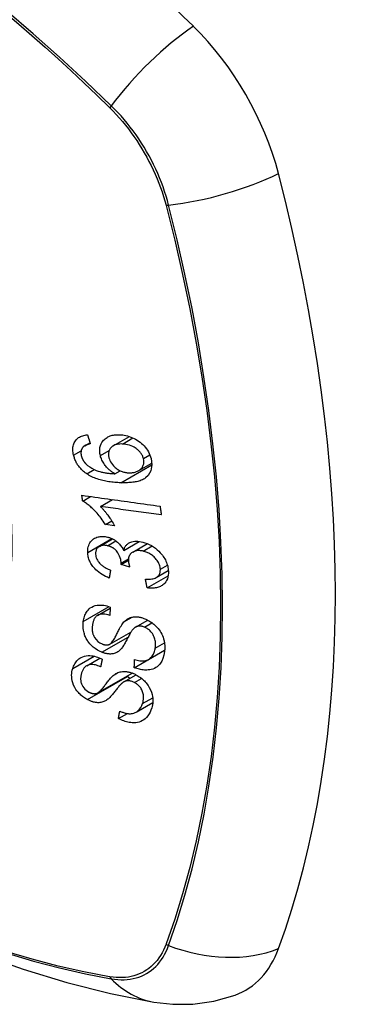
# Model space of a CAD drawing. Header units: inches. Extents: x 581 to 683, y 228 to 312.
# Tile 101 of 104: x 634.895 to 635.198, y 278.434 to 279.325. Entities that reach past the tile are written whole.
import ezdxf

# ---------------------------------------------------------------- set-up
doc = ezdxf.new("R2010")
doc.units = ezdxf.units.IN
doc.header["$MEASUREMENT"] = 0
doc.layers.add('Visible Edges(ANSI)', color=7, linetype='Continuous', lineweight=25)
doc.layers.add('Visible Tangent Edges(ANSI)', color=7, linetype='Continuous', lineweight=25)

msp = doc.modelspace()

# ---------------------------------------------------------------- linework, layer by layer
at = {"layer": 'Visible Edges(ANSI)'}
for p, q in [((634.97994, 278.93957), (634.99448, 278.94795)), ((634.95415, 278.93967), (634.95884, 278.94237)), ((635.00297, 278.91712), (635.01478, 278.92392)), ((634.98138, 278.91431), (634.98613, 278.91704)), ((634.95225, 278.88962), (634.95933, 278.89369)), ((634.96829, 278.88463), (634.97923, 278.89093)), ((634.97274, 278.86846), (634.97848, 278.87176)), ((634.98114, 278.86731), (634.97274, 278.86846)), ((634.96734, 278.84854), (634.97921, 278.85538)), ((634.9894, 278.84497), (635.00345, 278.85306)), ((634.99769, 278.8435), (635.01089, 278.8511)), ((634.98714, 278.83235), (634.99362, 278.83608)), ((634.99486, 278.82971), (634.98714, 278.83235)), ((635.01057, 278.81108), (635.02955, 278.822)), ((635.01884, 278.82043), (635.02971, 278.82669)), ((634.9657, 278.78614), (634.97714, 278.79273)), ((635, 278.77555), (635.01108, 278.78194)), ((634.9768, 278.76014), (634.9959, 278.77115)), ((634.99892, 278.73882), (635.02638, 278.75463)), ((635.01173, 278.74626), (635.0265, 278.75477)), ((635.02638, 278.75463), (635.02639, 278.7547)), ((635.02648, 278.75456), (635.02638, 278.75463)), ((634.9559, 278.74068), (634.9679, 278.74759)), ((634.96581, 278.71608), (634.99701, 278.73404)), ((634.98933, 278.72595), (635.00058, 278.73242)), ((635.00049, 278.69866), (635.01566, 278.7074)), ((634.98456, 278.69279), (634.99266, 278.69745))]:
    msp.add_line(p, q, dxfattribs=at)
at = {"layer": 'Visible Edges(ANSI)', "flags": 128}
for points in [[(634.94401, 278.93118), (634.94376, 278.93238), (634.94356, 278.93357), (634.94342, 278.93475), (634.94335, 278.93592), (634.94336, 278.93707), (634.94344, 278.9382), (634.94361, 278.9393), (634.94385, 278.94036), (634.94418, 278.94137), (634.94458, 278.94233), (634.94507, 278.94324), (634.94563, 278.9441), (634.94626, 278.94491), (634.94695, 278.94565), (634.94771, 278.94633), (634.94852, 278.94694), (634.9494, 278.94748), (634.95032, 278.94796), (634.95129, 278.94837), (634.95229, 278.94872), (634.95332, 278.949), (634.95439, 278.94923), (634.95547, 278.94941), (634.95658, 278.94954)], [(634.95658, 278.94954), (634.95669, 278.9492), (634.95679, 278.94886), (634.9569, 278.94852), (634.95701, 278.94818), (634.95712, 278.94784), (634.95722, 278.9475), (634.95733, 278.94715), (634.95744, 278.94681), (634.95754, 278.94647), (634.95765, 278.94613), (634.95776, 278.94579), (634.95787, 278.94545), (634.95797, 278.94511), (634.95808, 278.94477), (634.95819, 278.94443), (634.9583, 278.94409), (634.9584, 278.94375), (634.95851, 278.94341), (634.95862, 278.94307), (634.95873, 278.94273), (634.95884, 278.94239), (634.95894, 278.94205), (634.95905, 278.94171), (634.95916, 278.94137)], [(634.96822, 278.93073), (634.96785, 278.93263), (634.96766, 278.93451), (634.96768, 278.93634), (634.96791, 278.9381), (634.96835, 278.93976), (634.96897, 278.94129), (634.96969, 278.94261), (634.97046, 278.94371), (634.97119, 278.9446), (634.97189, 278.94533), (634.97263, 278.94599), (634.97342, 278.9466), (634.97425, 278.94716), (634.97513, 278.94765), (634.97605, 278.94809), (634.97702, 278.94848), (634.97801, 278.9488), (634.97904, 278.94907), (634.98008, 278.94928), (634.98115, 278.94944), (634.98224, 278.94955), (634.98335, 278.94961), (634.98447, 278.94963), (634.98561, 278.94961)], [(634.98561, 278.94961), (634.98703, 278.94952), (634.98847, 278.94937), (634.98991, 278.94914), (634.99135, 278.94884), (634.99281, 278.94847), (634.99427, 278.94802), (634.99574, 278.94749), (634.99721, 278.94689), (634.99868, 278.94621), (635.00012, 278.94546), (635.00153, 278.94464), (635.00288, 278.94375), (635.00419, 278.94279), (635.00545, 278.94176), (635.00666, 278.94065), (635.0078, 278.93947), (635.00889, 278.93822), (635.00991, 278.93689), (635.01085, 278.9355), (635.01171, 278.93404), (635.01246, 278.93255), (635.0131, 278.93104), (635.01364, 278.92952), (635.01408, 278.92799)], [(634.95266, 278.93853), (634.95244, 278.93828), (634.95224, 278.93801), (634.95204, 278.93774), (634.95186, 278.93745), (634.95169, 278.93716), (634.95153, 278.93686), (634.95138, 278.93656), (634.95125, 278.93624), (634.95113, 278.93592), (634.95102, 278.93559), (634.95093, 278.93526), (634.95085, 278.93492), (634.95079, 278.93457), (634.95074, 278.93422), (634.9507, 278.93386), (634.95068, 278.93349), (634.95068, 278.93312), (634.95068, 278.93274), (634.95071, 278.93236), (634.95074, 278.93198), (634.95079, 278.93159), (634.95086, 278.93121), (634.95093, 278.93082), (634.95102, 278.93043)], [(634.95916, 278.94137), (634.95886, 278.94131), (634.95856, 278.94124), (634.95826, 278.94118), (634.95796, 278.9411), (634.95766, 278.94103), (634.95736, 278.94094), (634.95706, 278.94086), (634.95676, 278.94077), (634.95647, 278.94068), (634.95618, 278.94058), (634.95589, 278.94047), (634.95561, 278.94036), (634.95533, 278.94025), (634.95505, 278.94013), (634.95479, 278.94001), (634.95453, 278.93987), (634.95427, 278.93974), (634.95402, 278.93959), (634.95377, 278.93944), (634.95353, 278.93928), (634.9533, 278.9391), (634.95307, 278.93892), (634.95286, 278.93873), (634.95266, 278.93853)], [(634.98816, 278.94117), (634.98698, 278.94119), (634.98582, 278.94115), (634.98469, 278.94104), (634.98358, 278.94087), (634.9825, 278.94062), (634.98148, 278.94029), (634.9805, 278.93987), (634.97959, 278.93936), (634.97878, 278.93878), (634.9781, 278.93817), (634.97756, 278.93757), (634.97712, 278.93698), (634.97676, 278.93643), (634.97646, 278.93584), (634.97619, 278.93523), (634.97598, 278.93459), (634.97582, 278.93392), (634.9757, 278.93323), (634.97564, 278.93253), (634.97563, 278.9318), (634.97566, 278.93106), (634.97575, 278.93032), (634.97587, 278.92956), (634.97604, 278.9288)], [(635.00724, 278.92802), (635.00704, 278.92871), (635.00681, 278.9294), (635.00654, 278.93007), (635.00624, 278.93074), (635.00589, 278.93141), (635.0055, 278.93206), (635.00507, 278.9327), (635.00461, 278.93333), (635.00412, 278.93393), (635.0036, 278.93451), (635.00305, 278.93507), (635.00249, 278.93561), (635.0019, 278.93612), (635.00129, 278.93662), (635.00066, 278.93709), (634.99986, 278.93765), (634.99883, 278.93829), (634.99757, 278.93896), (634.99608, 278.93961), (634.99449, 278.94016), (634.99289, 278.94058), (634.9913, 278.94088), (634.98972, 278.94107), (634.98816, 278.94117)], [(634.95593, 278.9142), (634.95519, 278.91472), (634.95446, 278.91526), (634.95375, 278.91582), (634.95305, 278.9164), (634.95237, 278.917), (634.9517, 278.91763), (634.95106, 278.91827), (634.95044, 278.91893), (634.94984, 278.91961), (634.94927, 278.9203), (634.94872, 278.92101), (634.9482, 278.92173), (634.9477, 278.92247), (634.94722, 278.92323), (634.94678, 278.924), (634.94636, 278.92477), (634.94598, 278.92556), (634.94562, 278.92635), (634.94529, 278.92714), (634.94498, 278.92794), (634.9447, 278.92875), (634.94445, 278.92956), (634.94422, 278.93037), (634.94401, 278.93118)], [(634.95102, 278.93043), (634.9511, 278.93012), (634.95118, 278.92981), (634.95127, 278.9295), (634.95137, 278.92919), (634.95148, 278.92889), (634.9516, 278.92858), (634.95172, 278.92827), (634.95185, 278.92797), (634.95199, 278.92767), (634.95213, 278.92737), (634.95229, 278.92707), (634.95245, 278.92677), (634.95262, 278.92648), (634.9528, 278.92619), (634.95298, 278.9259), (634.95317, 278.92562), (634.95336, 278.92534), (634.95357, 278.92507), (634.95378, 278.9248), (634.95399, 278.92454), (634.95422, 278.92427), (634.95444, 278.92402), (634.95468, 278.92376), (634.95492, 278.92351)], [(634.98138, 278.91431), (634.98078, 278.91466), (634.98018, 278.91502), (634.97959, 278.9154), (634.97901, 278.91579), (634.97843, 278.91619), (634.97786, 278.91661), (634.9773, 278.91704), (634.97675, 278.91749), (634.97621, 278.91795), (634.97565, 278.91846), (634.97506, 278.91902), (634.97446, 278.91963), (634.97384, 278.92031), (634.9732, 278.92106), (634.97256, 278.92187), (634.97192, 278.92276), (634.97128, 278.92371), (634.9707, 278.92467), (634.97015, 278.92565), (634.96966, 278.92665), (634.96922, 278.92766), (634.96883, 278.92868), (634.9685, 278.9297), (634.96822, 278.93073)], [(634.97604, 278.9288), (634.97642, 278.92752), (634.97691, 278.92624), (634.97752, 278.925), (634.97824, 278.92381), (634.97908, 278.92265), (634.98, 278.92159), (634.98091, 278.92067), (634.98177, 278.91989), (634.98254, 278.91927), (634.98325, 278.91874), (634.98398, 278.91824), (634.98473, 278.91779), (634.98549, 278.91737), (634.98626, 278.91698), (634.98704, 278.91663), (634.98784, 278.91632), (634.98864, 278.91605), (634.98944, 278.91582), (634.99024, 278.91563), (634.99103, 278.91546), (634.99183, 278.91534), (634.99262, 278.91524), (634.99341, 278.91517), (634.99419, 278.91513)], [(635.01408, 278.92799), (635.01485, 278.92226), (635.014, 278.91703), (635.01157, 278.91277), (635.00914, 278.91045), (635.00812, 278.90977), (635.00719, 278.90925), (635.00622, 278.90877), (635.00521, 278.90835), (635.00418, 278.90798), (635.00312, 278.90765), (635.00204, 278.90736), (635.00094, 278.90711), (634.99983, 278.90689), (634.99869, 278.9067), (634.99753, 278.90654), (634.99635, 278.90641), (634.99516, 278.90631), (634.99395, 278.90622), (634.99274, 278.90616), (634.99153, 278.90612), (634.99031, 278.90611), (634.9891, 278.90611), (634.98789, 278.90612), (634.9867, 278.90615)], [(634.99419, 278.91513), (634.99502, 278.91512), (634.99582, 278.91514), (634.99662, 278.9152), (634.9974, 278.91528), (634.99816, 278.91541), (634.99891, 278.91556), (634.99965, 278.91575), (635.00037, 278.91597), (635.00108, 278.91622), (635.00177, 278.91651), (635.00246, 278.91684), (635.00312, 278.91721), (635.00376, 278.91762), (635.00437, 278.91808), (635.00495, 278.91859), (635.00547, 278.91915), (635.00594, 278.91975), (635.00636, 278.9204), (635.00672, 278.9211), (635.00709, 278.92204), (635.00742, 278.9233), (635.0076, 278.92481), (635.00753, 278.9264), (635.00724, 278.92802)], [(634.95492, 278.92351), (634.95667, 278.92188), (634.95857, 278.92045), (634.96058, 278.9192), (634.96264, 278.91813), (634.96458, 278.91729), (634.96627, 278.91667), (634.96765, 278.91624), (634.96863, 278.91597), (634.96941, 278.91578), (634.9702, 278.91561), (634.971, 278.91544), (634.9718, 278.91529), (634.97261, 278.91516), (634.97342, 278.91503), (634.97424, 278.91491), (634.97505, 278.91481), (634.97586, 278.91472), (634.97667, 278.91463), (634.97748, 278.91456), (634.97828, 278.91449), (634.97907, 278.91444), (634.97985, 278.91439), (634.98062, 278.91434), (634.98138, 278.91431)], [(634.9867, 278.90615), (634.98535, 278.90621), (634.98399, 278.90627), (634.98264, 278.90636), (634.98128, 278.90647), (634.97992, 278.90659), (634.97857, 278.90674), (634.97722, 278.90691), (634.97587, 278.9071), (634.97453, 278.90731), (634.9732, 278.90755), (634.97188, 278.90782), (634.97057, 278.90811), (634.96927, 278.90843), (634.96798, 278.90877), (634.96671, 278.90915), (634.96546, 278.90956), (634.96422, 278.90999), (634.963, 278.91046), (634.96179, 278.91097), (634.96059, 278.91153), (634.95939, 278.91212), (634.95822, 278.91277), (634.95706, 278.91346), (634.95593, 278.9142)], [(634.95152, 278.89478), (634.95445, 278.89437), (634.95738, 278.89396), (634.96032, 278.89356), (634.96326, 278.89315), (634.96621, 278.89274), (634.96917, 278.89233), (634.97212, 278.89192), (634.97508, 278.89151), (634.97805, 278.8911), (634.98101, 278.89069), (634.98397, 278.89028), (634.98694, 278.88986), (634.9899, 278.88945), (634.99286, 278.88904), (634.99582, 278.88863), (634.99877, 278.88822), (635.00173, 278.88782), (635.00468, 278.88741), (635.00762, 278.887), (635.01056, 278.88659), (635.01349, 278.88619), (635.01641, 278.88578), (635.01933, 278.88538), (635.02223, 278.88498)], [(634.95225, 278.88962), (634.95222, 278.88983), (634.95219, 278.89005), (634.95216, 278.89026), (634.95213, 278.89048), (634.95209, 278.89069), (634.95206, 278.89091), (634.95203, 278.89112), (634.952, 278.89134), (634.95197, 278.89155), (634.95194, 278.89177), (634.95191, 278.89198), (634.95188, 278.8922), (634.95185, 278.89241), (634.95182, 278.89263), (634.95179, 278.89284), (634.95176, 278.89306), (634.95173, 278.89327), (634.9517, 278.89349), (634.95167, 278.8937), (634.95164, 278.89392), (634.95161, 278.89413), (634.95158, 278.89435), (634.95155, 278.89456), (634.95152, 278.89478)], [(634.97274, 278.86846), (634.97179, 278.86995), (634.97084, 278.87136), (634.9699, 278.87271), (634.96895, 278.874), (634.96802, 278.87522), (634.96709, 278.87637), (634.96618, 278.87747), (634.96527, 278.87851), (634.96439, 278.87949), (634.96352, 278.88041), (634.96267, 278.88129), (634.96184, 278.88211), (634.96104, 278.88288), (634.96027, 278.8836), (634.95952, 278.88428), (634.95877, 278.88494), (634.958, 278.88559), (634.95721, 278.88623), (634.95641, 278.88685), (634.9556, 278.88746), (634.95478, 278.88804), (634.95394, 278.8886), (634.9531, 278.88912), (634.95225, 278.88962)], [(635.02344, 278.87703), (635.02116, 278.87735), (635.01887, 278.87766), (635.01659, 278.87798), (635.01429, 278.87829), (635.012, 278.87861), (635.0097, 278.87893), (635.0074, 278.87924), (635.0051, 278.87956), (635.0028, 278.87988), (635.0005, 278.88019), (634.99819, 278.88051), (634.99589, 278.88083), (634.99358, 278.88115), (634.99128, 278.88147), (634.98897, 278.88178), (634.98667, 278.8821), (634.98437, 278.88242), (634.98206, 278.88274), (634.97976, 278.88305), (634.97746, 278.88337), (634.97517, 278.88369), (634.97287, 278.884), (634.97058, 278.88432), (634.96829, 278.88463)], [(634.96829, 278.88463), (634.96878, 278.88415), (634.96926, 278.88366), (634.96974, 278.88316), (634.97021, 278.88265), (634.97068, 278.88214), (634.97114, 278.88161), (634.97159, 278.88109), (634.97204, 278.88055), (634.97248, 278.88002), (634.97292, 278.87948), (634.97335, 278.87894), (634.97377, 278.8784), (634.97418, 278.87786), (634.97459, 278.87732), (634.97505, 278.87671), (634.97559, 278.87596), (634.9762, 278.87512), (634.97687, 278.87417), (634.97757, 278.87315), (634.97829, 278.87206), (634.97903, 278.87091), (634.97976, 278.86973), (634.98047, 278.86853), (634.98114, 278.86731)], [(635.02223, 278.88498), (635.02228, 278.88465), (635.02233, 278.88432), (635.02238, 278.88398), (635.02243, 278.88365), (635.02248, 278.88332), (635.02253, 278.88299), (635.02258, 278.88266), (635.02263, 278.88233), (635.02268, 278.882), (635.02273, 278.88167), (635.02278, 278.88134), (635.02283, 278.881), (635.02288, 278.88067), (635.02293, 278.88034), (635.02299, 278.88001), (635.02304, 278.87968), (635.02309, 278.87935), (635.02314, 278.87902), (635.02319, 278.87869), (635.02324, 278.87836), (635.02329, 278.87803), (635.02334, 278.8777), (635.02339, 278.87737), (635.02344, 278.87703)], [(634.95678, 278.84313), (634.95677, 278.84449), (634.95685, 278.84581), (634.95703, 278.84709), (634.95731, 278.84833), (634.9577, 278.84952), (634.95818, 278.85067), (634.95877, 278.85175), (634.95944, 278.85276), (634.9602, 278.85369), (634.96105, 278.85453), (634.96199, 278.85528), (634.96302, 278.85593), (634.96406, 278.85644), (634.9651, 278.85684), (634.96612, 278.85714), (634.96708, 278.85735), (634.96799, 278.85749), (634.9689, 278.85758), (634.96982, 278.85762), (634.97075, 278.85761), (634.97169, 278.85755), (634.97264, 278.85744), (634.97361, 278.85728), (634.97458, 278.85707)], [(634.97458, 278.85707), (634.97524, 278.8569), (634.9759, 278.85671), (634.97655, 278.8565), (634.9772, 278.85627), (634.97785, 278.85601), (634.9785, 278.85572), (634.97914, 278.85542), (634.97977, 278.85509), (634.98039, 278.85474), (634.98101, 278.85437), (634.98163, 278.85396), (634.98227, 278.85352), (634.98293, 278.85302), (634.9836, 278.85247), (634.98428, 278.85188), (634.98496, 278.85122), (634.98564, 278.85051), (634.98628, 278.84977), (634.98689, 278.84901), (634.98746, 278.84823), (634.98799, 278.84744), (634.98849, 278.84663), (634.98896, 278.8458), (634.9894, 278.84497)], [(634.97471, 278.84917), (634.97398, 278.84933), (634.97325, 278.84945), (634.97252, 278.84953), (634.97181, 278.84957), (634.9711, 278.84957), (634.97042, 278.84952), (634.96976, 278.84942), (634.96912, 278.84928), (634.96851, 278.84908), (634.96792, 278.84884), (634.96735, 278.84855), (634.96682, 278.84821), (634.96632, 278.84783), (634.96587, 278.84742), (634.96547, 278.84697), (634.96511, 278.84648), (634.9648, 278.84596), (634.96454, 278.8454), (634.96433, 278.84481), (634.96417, 278.8442), (634.96405, 278.84357), (634.96398, 278.84291), (634.96396, 278.84225), (634.96397, 278.84157)], [(634.98719, 278.83356), (634.98674, 278.83672), (634.98565, 278.83988), (634.98404, 278.84282), (634.98272, 278.84457), (634.98222, 278.84511), (634.98189, 278.84544), (634.98155, 278.84575), (634.9812, 278.84606), (634.98084, 278.84635), (634.98047, 278.84662), (634.98009, 278.84689), (634.9797, 278.84714), (634.97931, 278.84738), (634.9789, 278.8476), (634.97849, 278.84782), (634.97808, 278.84802), (634.97767, 278.8482), (634.97725, 278.84838), (634.97683, 278.84854), (634.97641, 278.84869), (634.97598, 278.84882), (634.97556, 278.84895), (634.97514, 278.84906), (634.97471, 278.84917)], [(634.9894, 278.84497), (634.98955, 278.84557), (634.98974, 278.84617), (634.98995, 278.84674), (634.99019, 278.8473), (634.99045, 278.84784), (634.99075, 278.84837), (634.99107, 278.84887), (634.99143, 278.84935), (634.99181, 278.84981), (634.99223, 278.85024), (634.99267, 278.85065), (634.99314, 278.85102), (634.99364, 278.85137), (634.9942, 278.85171), (634.99489, 278.85206), (634.99575, 278.85242), (634.99677, 278.85275), (634.99797, 278.85301), (634.99932, 278.85318), (635.00071, 278.85324), (635.00214, 278.85319), (635.00359, 278.85304), (635.00506, 278.8528), (635.00654, 278.85249)], [(635.00654, 278.85249), (635.00853, 278.85194), (635.01051, 278.85125), (635.01247, 278.85041), (635.01439, 278.84941), (635.01624, 278.84827), (635.01803, 278.84699), (635.01969, 278.84561), (635.02116, 278.84423), (635.02242, 278.8429), (635.02348, 278.84168), (635.02433, 278.84061), (635.02509, 278.83955), (635.0258, 278.83848), (635.02645, 278.83739), (635.02705, 278.83628), (635.02759, 278.83516), (635.02806, 278.83402), (635.02848, 278.83288), (635.02883, 278.83174), (635.02913, 278.8306), (635.02936, 278.82947), (635.02954, 278.82833), (635.02967, 278.8272), (635.02975, 278.82609)], [(634.97624, 278.81998), (634.9746, 278.82066), (634.97297, 278.82142), (634.97137, 278.82225), (634.96979, 278.82316), (634.96826, 278.82416), (634.96677, 278.82524), (634.9654, 278.82636), (634.96421, 278.82746), (634.96318, 278.82851), (634.9623, 278.8295), (634.96155, 278.83043), (634.96088, 278.83135), (634.96025, 278.83228), (634.95967, 278.83323), (634.95914, 278.8342), (634.95867, 278.83519), (634.95825, 278.83618), (634.95788, 278.83718), (634.95757, 278.83817), (634.95732, 278.83917), (634.95711, 278.84017), (634.95695, 278.84116), (634.95684, 278.84215), (634.95678, 278.84313)], [(634.96397, 278.84157), (634.96407, 278.84047), (634.96427, 278.83936), (634.96458, 278.83825), (634.96502, 278.83714), (634.96557, 278.83605), (634.96619, 278.83506), (634.9668, 278.83422), (634.96738, 278.83353), (634.96789, 278.83297), (634.96842, 278.83244), (634.96898, 278.83194), (634.96956, 278.83146), (634.97015, 278.831), (634.97077, 278.83056), (634.97139, 278.83014), (634.97203, 278.82975), (634.97269, 278.82937), (634.97335, 278.82901), (634.97402, 278.82867), (634.9747, 278.82835), (634.97538, 278.82805), (634.97606, 278.82776), (634.97674, 278.82749), (634.97742, 278.82723)], [(635.00701, 278.84428), (635.00621, 278.84445), (635.00542, 278.84459), (635.00463, 278.8447), (635.00386, 278.84477), (635.00309, 278.8448), (635.00233, 278.84478), (635.00158, 278.84473), (635.00085, 278.84463), (635.00015, 278.84448), (634.99948, 278.84429), (634.99883, 278.84405), (634.9982, 278.84378), (634.99761, 278.84345), (634.99702, 278.84308), (634.99642, 278.84262), (634.99584, 278.84207), (634.99528, 278.84143), (634.99479, 278.8407), (634.99439, 278.83991), (634.99407, 278.83907), (634.99384, 278.83818), (634.99369, 278.83726), (634.99363, 278.8363), (634.99364, 278.83532)], [(635.0225, 278.82786), (635.02241, 278.82887), (635.02225, 278.8299), (635.022, 278.83094), (635.02167, 278.83197), (635.02125, 278.83299), (635.02075, 278.834), (635.02016, 278.83499), (635.01952, 278.83594), (635.01885, 278.83682), (635.01816, 278.83762), (635.01749, 278.83834), (635.0168, 278.83902), (635.01609, 278.83966), (635.01535, 278.84027), (635.01459, 278.84084), (635.0138, 278.84138), (635.01299, 278.84189), (635.01216, 278.84235), (635.01132, 278.84277), (635.01047, 278.84315), (635.00961, 278.84349), (635.00875, 278.84379), (635.00788, 278.84405), (635.00701, 278.84428)], [(634.98714, 278.83235), (634.98715, 278.83239), (634.98715, 278.83244), (634.98715, 278.83249), (634.98716, 278.83254), (634.98716, 278.8326), (634.98717, 278.83265), (634.98717, 278.8327), (634.98717, 278.83275), (634.98718, 278.8328), (634.98718, 278.83285), (634.98718, 278.8329), (634.98719, 278.83295), (634.98719, 278.833), (634.98719, 278.83305), (634.98719, 278.8331), (634.98719, 278.83315), (634.98719, 278.8332), (634.9872, 278.83325), (634.9872, 278.8333), (634.9872, 278.83335), (634.9872, 278.83341), (634.9872, 278.83346), (634.98719, 278.83351), (634.98719, 278.83356)], [(634.99364, 278.83532), (634.99365, 278.8351), (634.99367, 278.83488), (634.99369, 278.83465), (634.99371, 278.83442), (634.99374, 278.8342), (634.99378, 278.83397), (634.99382, 278.83374), (634.99386, 278.83351), (634.9939, 278.83327), (634.99395, 278.83303), (634.994, 278.8328), (634.99406, 278.83256), (634.99411, 278.83232), (634.99417, 278.83208), (634.99423, 278.83184), (634.9943, 278.8316), (634.99436, 278.83136), (634.99443, 278.83112), (634.9945, 278.83088), (634.99457, 278.83064), (634.99464, 278.83041), (634.99472, 278.83017), (634.99479, 278.82994), (634.99486, 278.82971)], [(634.97742, 278.82723), (634.97737, 278.82693), (634.97732, 278.82663), (634.97727, 278.82632), (634.97722, 278.82602), (634.97717, 278.82572), (634.97712, 278.82542), (634.97708, 278.82511), (634.97703, 278.82481), (634.97698, 278.82451), (634.97693, 278.82421), (634.97688, 278.8239), (634.97683, 278.8236), (634.97678, 278.8233), (634.97673, 278.823), (634.97668, 278.8227), (634.97663, 278.82239), (634.97658, 278.82209), (634.97654, 278.82179), (634.97649, 278.82149), (634.97644, 278.82118), (634.97639, 278.82088), (634.97634, 278.82058), (634.97629, 278.82028), (634.97624, 278.81998)], [(635.00902, 278.81898), (635.01019, 278.81893), (635.01135, 278.81891), (635.0125, 278.81894), (635.01363, 278.81901), (635.01473, 278.81914), (635.0158, 278.81933), (635.01684, 278.81959), (635.01783, 278.81994), (635.01873, 278.82037), (635.01947, 278.82084), (635.02006, 278.82131), (635.02052, 278.82176), (635.02087, 278.82217), (635.02119, 278.82259), (635.02147, 278.82303), (635.02171, 278.82349), (635.02193, 278.82398), (635.02211, 278.82448), (635.02225, 278.82501), (635.02237, 278.82555), (635.02245, 278.82611), (635.02249, 278.82668), (635.02251, 278.82726), (635.0225, 278.82786)], [(635.02975, 278.82609), (635.02976, 278.8243), (635.02963, 278.82256), (635.02933, 278.82088), (635.02885, 278.81928), (635.02819, 278.81779), (635.02739, 278.81647), (635.02654, 278.81539), (635.02568, 278.81452), (635.02488, 278.81385), (635.02414, 278.81331), (635.02336, 278.81282), (635.02254, 278.81238), (635.02169, 278.81199), (635.0208, 278.81166), (635.01988, 278.81137), (635.01892, 278.81114), (635.01793, 278.81096), (635.01693, 278.81083), (635.01591, 278.81076), (635.01487, 278.81073), (635.01381, 278.81075), (635.01275, 278.81082), (635.01166, 278.81093), (635.01057, 278.81108)], [(635.01057, 278.81108), (635.01051, 278.81141), (635.01044, 278.81173), (635.01038, 278.81206), (635.01031, 278.81239), (635.01025, 278.81272), (635.01018, 278.81305), (635.01012, 278.81338), (635.01005, 278.81371), (635.00999, 278.81404), (635.00992, 278.81437), (635.00986, 278.8147), (635.00979, 278.81503), (635.00973, 278.81536), (635.00967, 278.81569), (635.0096, 278.81602), (635.00954, 278.81634), (635.00947, 278.81667), (635.00941, 278.817), (635.00934, 278.81733), (635.00928, 278.81766), (635.00922, 278.81799), (635.00915, 278.81832), (635.00909, 278.81865), (635.00902, 278.81898)], [(634.95281, 278.78067), (634.95299, 278.78183), (634.95323, 278.78298), (634.95352, 278.7841), (634.95386, 278.7852), (634.95425, 278.78626), (634.9547, 278.78729), (634.95521, 278.78829), (634.95578, 278.78924), (634.95642, 278.79015), (634.95715, 278.79104), (634.95805, 278.79197), (634.95915, 278.79289), (634.96048, 278.79374), (634.96205, 278.79448), (634.96368, 278.79501), (634.9653, 278.79533), (634.96688, 278.79549), (634.96837, 278.79552), (634.96981, 278.79545), (634.97127, 278.79529), (634.97274, 278.79503), (634.97422, 278.79469), (634.9757, 278.79426), (634.9772, 278.79375)], [(634.9772, 278.79375), (634.97718, 278.79344), (634.97716, 278.79312), (634.97714, 278.79281), (634.97713, 278.79249), (634.97711, 278.79218), (634.97709, 278.79187), (634.97707, 278.79155), (634.97705, 278.79124), (634.97704, 278.79092), (634.97702, 278.79061), (634.977, 278.7903), (634.97698, 278.78998), (634.97697, 278.78967), (634.97695, 278.78935), (634.97693, 278.78904), (634.97691, 278.78873), (634.9769, 278.78841), (634.97688, 278.7881), (634.97686, 278.78779), (634.97685, 278.78747), (634.97683, 278.78716), (634.97681, 278.78684), (634.97679, 278.78653), (634.97678, 278.78622)], [(634.40235, 278.78609), (634.43817, 278.75196), (634.47454, 278.71923), (634.51143, 278.68795), (634.54878, 278.65817), (634.58656, 278.62995), (634.6247, 278.60333), (634.66317, 278.57837), (634.70191, 278.55512), (634.7409, 278.53362), (634.78007, 278.51392), (634.8194, 278.49607), (634.85883, 278.48012), (634.89832, 278.46612), (634.93783, 278.45412), (634.97731, 278.44418), (635.0167, 278.43635)], [(634.97678, 278.78622), (634.97522, 278.78665), (634.97367, 278.78699), (634.97214, 278.78721), (634.97064, 278.7873), (634.96921, 278.78723), (634.96784, 278.78699), (634.96665, 278.7866), (634.96573, 278.78616), (634.96505, 278.78572), (634.96457, 278.78534), (634.96413, 278.78492), (634.96373, 278.78448), (634.96337, 278.78401), (634.96303, 278.78351), (634.96273, 278.783), (634.96245, 278.78246), (634.9622, 278.7819), (634.96198, 278.78133), (634.96178, 278.78074), (634.96161, 278.78015), (634.96145, 278.77954), (634.96132, 278.77892), (634.9612, 278.7783), (634.9611, 278.77767)], [(634.98957, 278.7803), (634.99026, 278.78099), (634.991, 278.78164), (634.99177, 278.78225), (634.99259, 278.78282), (634.99346, 278.78332), (634.99437, 278.78377), (634.99534, 278.78415), (634.99631, 278.78445), (634.99726, 278.78467), (634.99816, 278.78481), (634.99903, 278.78489), (634.99984, 278.78493), (635.0006, 278.78492), (635.0013, 278.78488), (635.002, 278.78482), (635.0027, 278.78474), (635.00341, 278.78462), (635.00411, 278.78449), (635.00482, 278.78432), (635.00553, 278.78414), (635.00625, 278.78393), (635.00696, 278.7837), (635.00767, 278.78345), (635.00839, 278.78317)], [(634.96957, 278.75285), (634.96754, 278.75377), (634.96555, 278.75486), (634.96364, 278.75612), (634.96182, 278.75754), (634.96015, 278.75905), (634.9588, 278.76047), (634.95776, 278.76171), (634.95701, 278.76273), (634.95646, 278.76355), (634.95595, 278.76437), (634.95549, 278.7652), (634.95507, 278.76603), (634.95468, 278.76687), (634.95433, 278.76772), (634.95402, 278.76856), (634.95374, 278.76942), (634.95345, 278.77041), (634.95316, 278.77157), (634.9529, 278.7729), (634.9527, 278.77438), (634.95258, 278.77598), (634.95256, 278.77757), (634.95264, 278.77913), (634.95281, 278.78067)], [(634.9611, 278.77767), (634.96104, 278.77718), (634.96098, 278.77668), (634.96093, 278.77618), (634.96089, 278.77568), (634.96087, 278.77517), (634.96085, 278.77466), (634.96085, 278.77414), (634.96086, 278.77362), (634.96088, 278.7731), (634.96092, 278.77257), (634.96097, 278.77204), (634.96104, 278.7715), (634.96113, 278.77096), (634.96124, 278.77042), (634.96138, 278.76988), (634.96153, 278.76934), (634.96171, 278.76879), (634.96192, 278.76825), (634.96225, 278.76752), (634.96304, 278.76613), (634.96435, 278.76434), (634.96598, 278.7627), (634.96786, 278.76133), (634.96989, 278.76031)], [(634.9765, 278.75999), (634.97712, 278.76035), (634.97773, 278.76085), (634.97836, 278.76148), (634.97897, 278.76222), (634.97957, 278.76304), (634.98015, 278.7639), (634.98069, 278.76478), (634.98119, 278.76564), (634.98165, 278.76648), (634.98209, 278.76731), (634.98252, 278.76814), (634.98293, 278.76898), (634.98335, 278.76982), (634.98377, 278.77068), (634.98421, 278.77157), (634.98467, 278.77249), (634.98516, 278.77344), (634.9857, 278.77444), (634.98628, 278.77548), (634.98691, 278.77654), (634.98756, 278.77759), (634.98823, 278.77859), (634.9889, 278.77951), (634.98957, 278.7803)], [(635.00805, 278.77554), (635.00738, 278.77579), (635.00672, 278.77601), (635.00605, 278.77618), (635.00538, 278.77632), (635.00472, 278.77642), (635.00407, 278.77647), (635.00343, 278.77648), (635.00284, 278.77644), (635.00229, 278.77637), (635.00179, 278.77627), (635.00132, 278.77614), (635.00089, 278.77599), (635.0005, 278.77581), (635.00011, 278.77562), (634.99975, 278.7754), (634.99939, 278.77516), (634.99905, 278.77491), (634.99872, 278.77464), (634.99841, 278.77436), (634.99811, 278.77406), (634.99782, 278.77376), (634.99754, 278.77344), (634.99728, 278.77312), (634.99702, 278.7728)], [(635.01793, 278.75652), (635.01805, 278.75748), (635.01813, 278.75845), (635.01817, 278.75943), (635.01816, 278.76043), (635.01809, 278.76144), (635.01798, 278.76247), (635.0178, 278.7635), (635.01756, 278.76454), (635.01727, 278.76558), (635.0169, 278.76661), (635.01646, 278.76764), (635.01595, 278.76866), (635.01534, 278.76965), (635.01465, 278.7706), (635.01395, 278.77144), (635.01324, 278.77217), (635.01256, 278.77279), (635.01193, 278.77331), (635.01132, 278.77376), (635.01069, 278.77419), (635.01005, 278.77458), (635.0094, 278.77493), (635.00873, 278.77525), (635.00805, 278.77554)], [(635.00839, 278.78317), (635.00948, 278.78271), (635.01055, 278.78221), (635.01161, 278.78165), (635.01266, 278.78105), (635.01368, 278.7804), (635.01468, 278.77971), (635.01565, 278.77897), (635.0166, 278.7782), (635.01753, 278.77738), (635.01848, 278.77647), (635.01945, 278.77546), (635.02041, 278.77436), (635.02135, 278.77316), (635.02225, 278.77187), (635.02306, 278.77056), (635.02377, 278.76922), (635.0244, 278.76787), (635.02495, 278.7665), (635.02545, 278.76503), (635.02596, 278.76317), (635.02638, 278.76094), (635.02661, 278.75843), (635.0266, 278.75594), (635.02635, 278.75354)], [(634.99702, 278.7728), (634.9967, 278.77236), (634.99635, 278.77184), (634.99598, 278.77125), (634.99559, 278.77059), (634.99519, 278.76988), (634.99477, 278.76912), (634.99434, 278.76832), (634.9939, 278.76748), (634.99344, 278.76662), (634.99298, 278.76573), (634.99252, 278.76484), (634.99205, 278.76394), (634.99157, 278.76304), (634.99109, 278.76215), (634.99062, 278.76128), (634.99014, 278.76044), (634.98967, 278.75963), (634.98919, 278.75885), (634.9887, 278.75807), (634.98818, 278.75731), (634.98765, 278.75658), (634.98711, 278.7559), (634.98656, 278.75527), (634.986, 278.75472)], [(634.96989, 278.76031), (634.97019, 278.7602), (634.97049, 278.76009), (634.97078, 278.75999), (634.97108, 278.7599), (634.97137, 278.75981), (634.97167, 278.75974), (634.97196, 278.75967), (634.97226, 278.75961), (634.97255, 278.75956), (634.97284, 278.75952), (634.97313, 278.75949), (634.97341, 278.75947), (634.9737, 278.75946), (634.97398, 278.75946), (634.97425, 278.75947), (634.97452, 278.75949), (634.97479, 278.75952), (634.97505, 278.75956), (634.9753, 278.75961), (634.97555, 278.75967), (634.97579, 278.75973), (634.97603, 278.75981), (634.97627, 278.7599), (634.9765, 278.75999)], [(634.94323, 278.73803), (634.9436, 278.73916), (634.94403, 278.74025), (634.94452, 278.74131), (634.94506, 278.74233), (634.94567, 278.74332), (634.94633, 278.74425), (634.94707, 278.74513), (634.94787, 278.74596), (634.94875, 278.74674), (634.94976, 278.7475), (634.95094, 278.7482), (634.95229, 278.74882), (634.95384, 278.74931), (634.95549, 278.74963), (634.95712, 278.74978), (634.9587, 278.74978), (634.9602, 278.74966), (634.96161, 278.74946), (634.963, 278.74919), (634.96438, 278.74883), (634.96577, 278.7484), (634.96716, 278.74789), (634.96854, 278.74731), (634.96992, 278.74667)], [(634.986, 278.75472), (634.98536, 278.75415), (634.98467, 278.75361), (634.98395, 278.75312), (634.98318, 278.75268), (634.98238, 278.75228), (634.98153, 278.75195), (634.98064, 278.75167), (634.97978, 278.75148), (634.97895, 278.75134), (634.97817, 278.75127), (634.97743, 278.75124), (634.97676, 278.75124), (634.97615, 278.75127), (634.97556, 278.75132), (634.97497, 278.75138), (634.97438, 278.75147), (634.97379, 278.75158), (634.97319, 278.7517), (634.97259, 278.75185), (634.97199, 278.75201), (634.97139, 278.7522), (634.97078, 278.7524), (634.97018, 278.75262), (634.96957, 278.75285)], [(635.02635, 278.75354), (635.0257, 278.75023), (635.02477, 278.74716), (635.02371, 278.74474), (635.02262, 278.74294), (635.02161, 278.74164), (635.02063, 278.74062), (635.01956, 278.73971), (635.01838, 278.73892), (635.01709, 278.73823), (635.01571, 278.73767), (635.01431, 278.73726), (635.01293, 278.73697), (635.01159, 278.7368), (635.01032, 278.73671), (635.00913, 278.7367), (635.00802, 278.73674), (635.0069, 278.73684), (635.00578, 278.73698), (635.00465, 278.73717), (635.00351, 278.73741), (635.00237, 278.7377), (635.00123, 278.73803), (635.00008, 278.7384), (634.99892, 278.73882)], [(634.99915, 278.74621), (635.00032, 278.74588), (635.0015, 278.74559), (635.00267, 278.74534), (635.00384, 278.74515), (635.00499, 278.74502), (635.00612, 278.74497), (635.00722, 278.74498), (635.00829, 278.74509), (635.00934, 278.74529), (635.01037, 278.74561), (635.01139, 278.74607), (635.01233, 278.74664), (635.01319, 278.74728), (635.01395, 278.74797), (635.01462, 278.74871), (635.01521, 278.74945), (635.01573, 278.75022), (635.0162, 278.75103), (635.01661, 278.75187), (635.01697, 278.75274), (635.01728, 278.75365), (635.01754, 278.75459), (635.01776, 278.75555), (635.01793, 278.75652)], [(634.96847, 278.73975), (634.96728, 278.74024), (634.96609, 278.74068), (634.96489, 278.74106), (634.9637, 278.74137), (634.96251, 278.74159), (634.96135, 278.74173), (634.96023, 278.74176), (634.95915, 278.7417), (634.95811, 278.74153), (634.95719, 278.74127), (634.95641, 278.74095), (634.95573, 278.74058), (634.95516, 278.74019), (634.95464, 278.73977), (634.95416, 278.73931), (634.95372, 278.73882), (634.95331, 278.7383), (634.95294, 278.73775), (634.95259, 278.73718), (634.95228, 278.73659), (634.952, 278.73599), (634.95174, 278.73536), (634.95151, 278.73473), (634.95129, 278.73409)], [(634.96992, 278.74667), (634.96986, 278.74638), (634.9698, 278.74609), (634.96974, 278.7458), (634.96968, 278.74551), (634.96962, 278.74522), (634.96955, 278.74494), (634.96949, 278.74465), (634.96943, 278.74436), (634.96937, 278.74407), (634.96931, 278.74378), (634.96925, 278.7435), (634.96919, 278.74321), (634.96913, 278.74292), (634.96907, 278.74263), (634.96901, 278.74234), (634.96895, 278.74206), (634.96889, 278.74177), (634.96883, 278.74148), (634.96877, 278.74119), (634.96871, 278.7409), (634.96865, 278.74062), (634.96859, 278.74033), (634.96853, 278.74004), (634.96847, 278.73975)], [(634.99892, 278.73882), (634.99893, 278.73912), (634.99894, 278.73943), (634.99895, 278.73974), (634.99896, 278.74005), (634.99897, 278.74035), (634.99898, 278.74066), (634.99899, 278.74097), (634.999, 278.74128), (634.99901, 278.74159), (634.99902, 278.74189), (634.99902, 278.7422), (634.99903, 278.74251), (634.99904, 278.74282), (634.99905, 278.74313), (634.99906, 278.74343), (634.99907, 278.74374), (634.99908, 278.74405), (634.99909, 278.74436), (634.9991, 278.74467), (634.99911, 278.74498), (634.99912, 278.74528), (634.99913, 278.74559), (634.99914, 278.7459), (634.99915, 278.74621)], [(634.95655, 278.70999), (634.95566, 278.71048), (634.95478, 278.71101), (634.95391, 278.71158), (634.95307, 278.71217), (634.95223, 278.7128), (634.95142, 278.71345), (634.95064, 278.71414), (634.94988, 278.71484), (634.94915, 278.71557), (634.94845, 278.71632), (634.94778, 278.71709), (634.94705, 278.71798), (634.9461, 278.71928), (634.94505, 278.72098), (634.94402, 278.72305), (634.94325, 278.72516), (634.94274, 278.72714), (634.94244, 278.72897), (634.94229, 278.73062), (634.94227, 278.73218), (634.94236, 278.7337), (634.94255, 278.73519), (634.94284, 278.73663), (634.94323, 278.73803)], [(634.95129, 278.73409), (634.95114, 278.73358), (634.951, 278.73308), (634.95088, 278.73257), (634.95076, 278.73205), (634.95066, 278.73152), (634.95057, 278.73099), (634.9505, 278.73046), (634.95045, 278.72991), (634.95041, 278.72936), (634.95039, 278.7288), (634.9504, 278.72823), (634.95043, 278.72765), (634.95049, 278.72707), (634.95058, 278.72648), (634.9507, 278.72588), (634.95089, 278.72515), (634.95121, 278.72424), (634.95171, 278.72315), (634.9524, 278.72192), (634.95325, 278.72071), (634.95424, 278.71957), (634.95537, 278.71851), (634.95659, 278.7176), (634.9579, 278.71681)], [(634.9646, 278.71556), (634.96527, 278.7158), (634.96596, 278.71616), (634.96666, 278.71665), (634.96739, 278.71723), (634.96811, 278.71789), (634.96882, 278.7186), (634.9695, 278.71934), (634.97014, 278.72007), (634.97074, 278.72079), (634.97131, 278.72151), (634.97186, 278.72222), (634.9724, 278.72294), (634.97295, 278.72366), (634.9735, 278.7244), (634.97407, 278.72516), (634.97466, 278.72594), (634.9753, 278.72675), (634.97598, 278.72759), (634.97671, 278.72847), (634.97749, 278.72936), (634.97831, 278.73024), (634.97913, 278.73108), (634.97995, 278.73183), (634.98075, 278.73247)], [(634.98075, 278.73247), (634.98155, 278.73301), (634.98238, 278.73352), (634.98326, 278.73397), (634.98417, 278.73438), (634.98513, 278.73473), (634.98612, 278.73501), (634.98716, 278.73523), (634.98819, 278.73538), (634.98918, 278.73545), (634.99012, 278.73546), (634.99101, 278.73541), (634.99185, 278.73533), (634.99262, 278.73522), (634.99334, 278.73509), (634.99406, 278.73494), (634.99477, 278.73476), (634.99548, 278.73456), (634.99619, 278.73433), (634.99689, 278.73408), (634.9976, 278.73381), (634.99831, 278.73352), (634.99901, 278.7332), (634.99971, 278.73287), (635.00041, 278.73251)], [(634.99284, 278.73088), (634.99282, 278.7309), (634.9928, 278.73092), (634.99278, 278.73094), (634.99276, 278.73096), (634.99273, 278.73098), (634.99271, 278.731), (634.99269, 278.73102), (634.99267, 278.73104), (634.99265, 278.73106), (634.99263, 278.73108), (634.99261, 278.7311), (634.99259, 278.73112), (634.99257, 278.73114), (634.99254, 278.73115), (634.99252, 278.73117), (634.9925, 278.73119), (634.99248, 278.73121), (634.99246, 278.73123), (634.99244, 278.73125), (634.99242, 278.73127), (634.9924, 278.73129), (634.99238, 278.73131), (634.99236, 278.73133), (634.99234, 278.73135)], [(634.99494, 278.72918), (634.99486, 278.72924), (634.99477, 278.7293), (634.99468, 278.72937), (634.99459, 278.72943), (634.99451, 278.7295), (634.99442, 278.72956), (634.99433, 278.72963), (634.99425, 278.7297), (634.99416, 278.72977), (634.99407, 278.72984), (634.99398, 278.72991), (634.9939, 278.72998), (634.99381, 278.73005), (634.99372, 278.73012), (634.99363, 278.73019), (634.99354, 278.73027), (634.99346, 278.73034), (634.99337, 278.73042), (634.99328, 278.73049), (634.99319, 278.73057), (634.9931, 278.73065), (634.99302, 278.73072), (634.99293, 278.7308), (634.99284, 278.73088)], [(635.00041, 278.73251), (635.00145, 278.73194), (635.00246, 278.73133), (635.00345, 278.73069), (635.00442, 278.73), (635.00537, 278.72926), (635.00629, 278.72849), (635.00717, 278.7277), (635.00802, 278.72687), (635.00884, 278.72601), (635.00962, 278.72512), (635.01042, 278.72415), (635.01141, 278.7228), (635.0125, 278.72106), (635.01359, 278.71896), (635.01446, 278.71678), (635.01506, 278.71473), (635.01544, 278.71287), (635.01564, 278.71123), (635.01573, 278.70968), (635.01571, 278.70817), (635.01559, 278.70669), (635.01537, 278.70525), (635.01506, 278.70386), (635.01466, 278.7025)], [(634.98734, 278.72448), (634.98694, 278.72412), (634.98651, 278.72369), (634.98606, 278.72319), (634.98557, 278.72264), (634.98506, 278.72204), (634.98453, 278.7214), (634.98398, 278.72072), (634.98342, 278.72001), (634.98284, 278.71928), (634.98224, 278.71853), (634.98164, 278.71777), (634.98104, 278.717), (634.98043, 278.71624), (634.97982, 278.71548), (634.97921, 278.71475), (634.9786, 278.71403), (634.978, 278.71334), (634.97741, 278.71269), (634.9768, 278.71204), (634.97617, 278.71141), (634.97552, 278.71082), (634.97487, 278.71026), (634.97422, 278.70976), (634.97358, 278.70933)], [(634.99901, 278.72548), (634.99833, 278.72582), (634.99764, 278.72612), (634.99694, 278.72639), (634.99625, 278.72661), (634.99555, 278.72679), (634.99486, 278.72693), (634.99419, 278.72701), (634.99357, 278.72705), (634.993, 278.72705), (634.99247, 278.72701), (634.99199, 278.72694), (634.99155, 278.72685), (634.99114, 278.72674), (634.99074, 278.72661), (634.99035, 278.72646), (634.98998, 278.72629), (634.98961, 278.7261), (634.98925, 278.7259), (634.98891, 278.72569), (634.98857, 278.72546), (634.98825, 278.72523), (634.98793, 278.72498), (634.98763, 278.72473), (634.98734, 278.72448)], [(635.00646, 278.70646), (635.00683, 278.70772), (635.0071, 278.70903), (635.00728, 278.71038), (635.00735, 278.71177), (635.0073, 278.71309), (635.00717, 278.71428), (635.00698, 278.7153), (635.00676, 278.71619), (635.00649, 278.71707), (635.00615, 278.71795), (635.00574, 278.71882), (635.00526, 278.71969), (635.00471, 278.72052), (635.00414, 278.72127), (635.00358, 278.72193), (635.00305, 278.72249), (635.00257, 278.72295), (635.0021, 278.72338), (635.00162, 278.72378), (635.00112, 278.72416), (635.00061, 278.72452), (635.00009, 278.72486), (634.99955, 278.72518), (634.99901, 278.72548)], [(634.9579, 278.71681), (634.95819, 278.71666), (634.95848, 278.71652), (634.95876, 278.71639), (634.95905, 278.71626), (634.95935, 278.71614), (634.95964, 278.71602), (634.95993, 278.71592), (634.96022, 278.71582), (634.96051, 278.71573), (634.9608, 278.71565), (634.96109, 278.71559), (634.96138, 278.71553), (634.96167, 278.71547), (634.96196, 278.71543), (634.96224, 278.7154), (634.96252, 278.71538), (634.96279, 278.71537), (634.96306, 278.71537), (634.96332, 278.71538), (634.96359, 278.7154), (634.96385, 278.71543), (634.9641, 278.71546), (634.96435, 278.71551), (634.9646, 278.71556)], [(634.97358, 278.70933), (634.97284, 278.7089), (634.97207, 278.7085), (634.97126, 278.70815), (634.97042, 278.70786), (634.96955, 278.70761), (634.96864, 278.70742), (634.9677, 278.7073), (634.9668, 278.70724), (634.96594, 278.70723), (634.96513, 278.70728), (634.96438, 278.70735), (634.9637, 278.70745), (634.96307, 278.70757), (634.96248, 278.70769), (634.96188, 278.70784), (634.96129, 278.70801), (634.96069, 278.70819), (634.9601, 278.7084), (634.95951, 278.70862), (634.95891, 278.70886), (634.95832, 278.70911), (634.95773, 278.70939), (634.95714, 278.70968), (634.95655, 278.70999)], [(634.98582, 278.69958), (634.98651, 278.69929), (634.9872, 278.69902), (634.9879, 278.69876), (634.98859, 278.69851), (634.98929, 278.69828), (634.98998, 278.69807), (634.99067, 278.69788), (634.99136, 278.69771), (634.99205, 278.69756), (634.99273, 278.69744), (634.99341, 278.69734), (634.99408, 278.69728), (634.99474, 278.69724), (634.99549, 278.69724), (634.9964, 278.6973), (634.99745, 278.69748), (634.99861, 278.6978), (634.99985, 278.69832), (635.00116, 278.69908), (635.00249, 278.70011), (635.00377, 278.70142), (635.00487, 278.70295), (635.00577, 278.70464), (635.00646, 278.70646)], [(635.01466, 278.7025), (635.01399, 278.70061), (635.01319, 278.69877), (635.01227, 278.69702), (635.01121, 278.69538), (635.01006, 278.69393), (635.00887, 278.69275), (635.00766, 278.69179), (635.00636, 278.69097), (635.00496, 278.69029), (635.00345, 278.68975), (635.00184, 278.68937), (635.00022, 278.68915), (634.99865, 278.68907), (634.99714, 278.6891), (634.99572, 278.68922), (634.99442, 278.68941), (634.99319, 278.68964), (634.99195, 278.68993), (634.99072, 278.69028), (634.98949, 278.69068), (634.98825, 278.69113), (634.98702, 278.69163), (634.98579, 278.69219), (634.98456, 278.69279)], [(634.98456, 278.69279), (634.98462, 278.69307), (634.98467, 278.69335), (634.98472, 278.69364), (634.98477, 278.69392), (634.98482, 278.6942), (634.98488, 278.69448), (634.98493, 278.69477), (634.98498, 278.69505), (634.98503, 278.69533), (634.98509, 278.69562), (634.98514, 278.6959), (634.98519, 278.69618), (634.98524, 278.69647), (634.9853, 278.69675), (634.98535, 278.69703), (634.9854, 278.69732), (634.98545, 278.6976), (634.98551, 278.69788), (634.98556, 278.69817), (634.98561, 278.69845), (634.98566, 278.69873), (634.98572, 278.69902), (634.98577, 278.6993), (634.98582, 278.69958)], [(635.0167, 278.43635), (635.03365, 278.43443), (635.05185, 278.43458), (635.07095, 278.43725), (635.09032, 278.44282)]]:
    msp.add_lwpolyline(points, dxfattribs=at)
at = {"layer": 'Visible Edges(ANSI)'}
for centre, major_axis, start_param, end_param in [((634.74932, 278.49082), (-0.64835, 1.12588), 5.16346, 5.835982), ((635.01111, 279.20601), (0.08841, -0.15353), 1.123593, 2.021867), ((634.26214, 279.33464), (-0.64835, 1.12588), 3.592663, 4.265186), ((635.01111, 278.60065), (0.08841, -0.15353), 6.184194, 6.734256)]:
    msp.add_ellipse(centre, major_axis=major_axis, ratio=0.578093, start_param=start_param, end_param=end_param, dxfattribs=at)
at = {"layer": 'Visible Tangent Edges(ANSI)'}
for p, q in [((634.97658, 279.24543), (634.97691, 279.2451)), ((635.02764, 279.15722), (635.02776, 279.15677)), ((634.98816, 278.94117), (634.9977, 278.94667)), ((634.94401, 278.93118), (634.9509, 278.93515)), ((634.96822, 278.93073), (634.97624, 278.93535)), ((635.00724, 278.92802), (635.01298, 278.93133)), ((634.95593, 278.9142), (634.9627, 278.9181)), ((634.9867, 278.90615), (635.01485, 278.92237)), ((634.95678, 278.84313), (634.97858, 278.85569)), ((634.97471, 278.84917), (634.98226, 278.85352)), ((635.00701, 278.84428), (635.01515, 278.84896)), ((634.98719, 278.83356), (634.9937, 278.8373)), ((635.0225, 278.82786), (635.02889, 278.83154)), ((634.95281, 278.78067), (634.97616, 278.79411)), ((634.98957, 278.7803), (634.99712, 278.78464)), ((635.00805, 278.77554), (635.01495, 278.77951)), ((634.96957, 278.75285), (634.99334, 278.76653)), ((635.01793, 278.75652), (635.02632, 278.76135)), ((634.94323, 278.73803), (634.96271, 278.74925)), ((634.95655, 278.70999), (634.99284, 278.73088)), ((634.98075, 278.73247), (634.98374, 278.73419)), ((634.99901, 278.72548), (635.00546, 278.72919)), ((635.00646, 278.70646), (635.0156, 278.71172)), ((635.02776, 278.4891), (635.02764, 278.48879)), ((634.97691, 278.45934), (634.97658, 278.4594))]:
    msp.add_line(p, q, dxfattribs=at)
at = {"layer": 'Visible Tangent Edges(ANSI)', "flags": 128}
for points in [[(634.88252, 279.33104), (634.89446, 279.32089), (634.90636, 279.31057), (634.91821, 279.3001), (634.93, 279.28947), (634.94174, 279.27868), (634.95341, 279.26775), (634.96496, 279.25672), (634.97658, 279.24543)], [(634.97816, 279.24703), (634.95487, 279.26937), (634.93133, 279.29111), (634.90756, 279.31223), (634.8836, 279.3327)], [(634.97691, 279.2451), (634.9798, 279.24217), (634.98266, 279.23914), (634.98546, 279.23602), (634.98821, 279.23282), (634.99091, 279.22952), (634.99356, 279.22615), (634.99614, 279.2227), (634.99865, 279.21918), (635.0011, 279.2156), (635.00348, 279.21195), (635.00578, 279.20824), (635.008, 279.20449), (635.01015, 279.20068), (635.01221, 279.19683), (635.01418, 279.19295), (635.01606, 279.18904), (635.01785, 279.1851), (635.01955, 279.18113), (635.02115, 279.17716), (635.02265, 279.17317), (635.02406, 279.16918), (635.02536, 279.16518), (635.02655, 279.1612), (635.02764, 279.15722)], [(635.02994, 279.15734), (635.02887, 279.1614), (635.02768, 279.16547), (635.02638, 279.16955), (635.02497, 279.17364), (635.02345, 279.17771), (635.02183, 279.18178), (635.02011, 279.18584), (635.01829, 279.18987), (635.01637, 279.19388), (635.01436, 279.19785), (635.01226, 279.20179), (635.01007, 279.20568), (635.00779, 279.20952), (635.00544, 279.21331), (635.003, 279.21704), (635.00049, 279.2207), (634.99791, 279.22429), (634.99526, 279.22781), (634.99254, 279.23124), (634.98977, 279.23459), (634.98694, 279.23785), (634.98406, 279.24101), (634.98113, 279.24408), (634.97816, 279.24703)], [(635.02776, 279.15677), (635.03553, 279.12549), (635.04266, 279.09434), (635.04912, 279.06335), (635.05493, 279.03253), (635.06007, 279.00191), (635.06453, 278.97153), (635.06832, 278.9414), (635.07143, 278.91152), (635.07386, 278.88193), (635.0756, 278.85266), (635.07666, 278.82376), (635.07702, 278.79524), (635.07669, 278.76711), (635.07567, 278.73937), (635.07395, 278.71203), (635.07154, 278.6851), (635.06844, 278.65865), (635.06464, 278.6327), (635.06016, 278.60727), (635.055, 278.58241), (635.04917, 278.55813), (635.04268, 278.53448), (635.03554, 278.51146), (635.02776, 278.4891)], [(635.02994, 278.48763), (635.03767, 278.5101), (635.04476, 278.53322), (635.05119, 278.55699), (635.05696, 278.58137), (635.06207, 278.60633), (635.0665, 278.63185), (635.07025, 278.65789), (635.07331, 278.68443), (635.07569, 278.71144), (635.07738, 278.73886), (635.07838, 278.76668), (635.07871, 278.79488), (635.07835, 278.82347), (635.07732, 278.85244), (635.0756, 278.88177), (635.0732, 278.91143), (635.07013, 278.94138), (635.06639, 278.97159), (635.06198, 279.00205), (635.05689, 279.03274), (635.05114, 279.06364), (635.04473, 279.09472), (635.03766, 279.12596), (635.02994, 279.15734)], [(634.97658, 278.4594), (634.95339, 278.46377), (634.93, 278.46901), (634.90641, 278.47512), (634.88265, 278.4821)], [(635.02764, 278.48879), (635.02655, 278.48607), (635.02536, 278.48346), (635.02405, 278.48097), (635.02265, 278.47859), (635.02115, 278.47633), (635.01955, 278.4742), (635.01785, 278.47219), (635.01606, 278.47032), (635.01418, 278.46857), (635.01221, 278.46696), (635.01015, 278.46548), (635.00801, 278.46415), (635.00578, 278.46295), (635.00348, 278.46189), (635.0011, 278.46098), (634.99866, 278.46021), (634.99614, 278.45959), (634.99356, 278.45911), (634.99092, 278.45878), (634.98822, 278.4586), (634.98546, 278.45856), (634.98266, 278.45868), (634.9798, 278.45894), (634.97691, 278.45934)], [(634.97816, 278.45758), (634.98113, 278.45713), (634.98406, 278.45684), (634.98694, 278.45669), (634.98977, 278.4567), (634.99255, 278.45687), (634.99526, 278.45719), (634.99791, 278.45766), (635.00049, 278.45829), (635.003, 278.45907), (635.00544, 278.45999), (635.00779, 278.46107), (635.01007, 278.46229), (635.01226, 278.46366), (635.01436, 278.46517), (635.01637, 278.46683), (635.01829, 278.46862), (635.02011, 278.47055), (635.02183, 278.47262), (635.02345, 278.47481), (635.02496, 278.47713), (635.02637, 278.47958), (635.02767, 278.48215), (635.02887, 278.48483), (635.02994, 278.48763)], [(634.88381, 278.48059), (634.90767, 278.47353), (634.93136, 278.46735), (634.95486, 278.46203), (634.97816, 278.45758)]]:
    msp.add_lwpolyline(points, dxfattribs=at)
at = {"layer": 'Visible Tangent Edges(ANSI)'}
for centre, major_axis, ratio, start_param, end_param in [((634.64358, 278.9932), (-0.17285, 0.30015), 0.578093, 5.049711, 10.658253), ((635.03669, 279.25102), (-0.08267, -0.08436), 0.355706, 4.184098, 5.092458), ((634.98304, 279.24737), (-0.00685, -0.00707), 0.357498, 5.09062, 5.354327), ((635.06282, 279.20576), (-0.11438, -0.02945), 0.352863, 1.189822, 2.098181), ((635.03268, 279.16137), (-0.00954, -0.00241), 0.354661, 0.927935, 1.191642), ((635.03268, 278.49432), (-0.00927, 0.00331), 0.734251, 1.273722, 1.537429), ((635.06282, 278.56792), (-0.11091, 0.0406), 0.734358, 1.543031, 2.451391), ((634.98304, 278.46551), (0.0017, 0.00969), 0.732637, 2.381624, 2.645331), ((635.03669, 278.55276), (-0.01999, -0.11641), 0.735728, 5.784249, 6.283185)]:
    msp.add_ellipse(centre, major_axis=major_axis, ratio=ratio, start_param=start_param, end_param=end_param, dxfattribs=at)
msp.add_ellipse((634.64417, 278.99354), major_axis=(0.17078, -0.29656), ratio=0.578093, dxfattribs=at)

doc.saveas('drawing.dxf')
